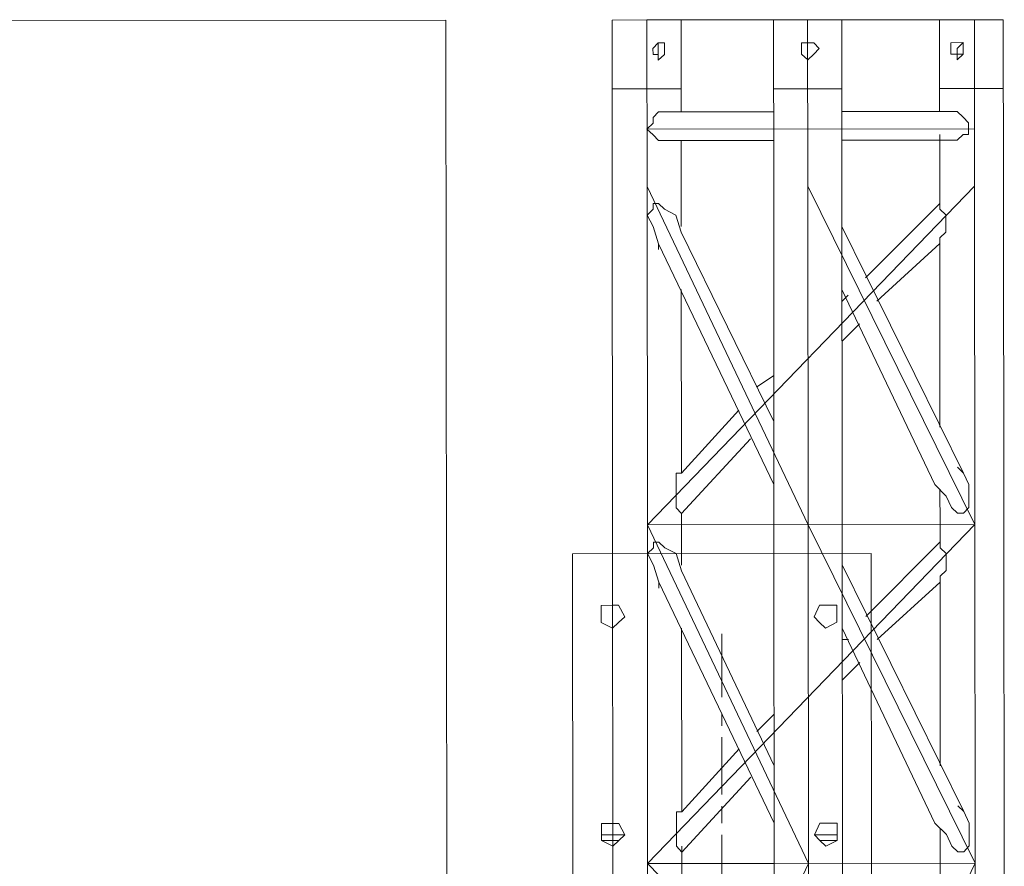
# Model space of a CAD drawing. Header units: inches. Extents: x -5850 to 5646, y 8947 to 13007.
# Tile 218 of 256: x -4204 to -4132, y 11336 to 11398. Entities that reach past the tile are written whole.
import ezdxf

# ---------------------------------------------------------------- set-up
doc = ezdxf.new("R2010")
doc.units = ezdxf.units.IN
doc.header["$MEASUREMENT"] = 0
doc.layers.add('at_Entity', color=7, linetype='Continuous')
doc.layers.add('at_Rect', color=7, linetype='Continuous')

msp = doc.modelspace()

# ---------------------------------------------------------------- linework, layer by layer
at = {"layer": 'at_Entity', "color": 7, "lineweight": 20}
for p, q in [((-4208.676, 11398.178), (-4172.764, 11398.21)), ((-4172.764, 11398.21), (-4171.962, 10500.19)), ((-4160.552, 11398.221), (-4155.477, 11398.226)), ((-4160.552, 11398.221), (-4160.541, 11385.975)), ((-4148.674, 11398.232), (-4157.987, 11398.224)), ((-4157.987, 11398.224), (-4157.976, 11385.978)), ((-4155.471, 11391.467), (-4155.477, 11398.226)), ((-4148.674, 11398.232), (-4143.655, 11398.236)), ((-4148.674, 11398.232), (-4148.663, 11385.986)), ((-4146.165, 11398.234), (-4146.154, 11385.988)), ((-4133.897, 11398.245), (-4143.655, 11398.236)), ((-4143.644, 11385.991), (-4143.655, 11398.236)), ((-4133.897, 11398.245), (-4136.462, 11398.243)), ((-4136.462, 11398.243), (-4136.456, 11391.484)), ((-4133.897, 11398.245), (-4131.778, 11398.247)), ((-4133.897, 11398.245), (-4133.886, 11385.999)), ((-4131.767, 11386.001), (-4131.778, 11398.247)), ((-4157.539, 11396.116), (-4157.149, 11396.535)), ((-4157.539, 11396.116), (-4157.149, 11396.535)), ((-4157.149, 11396.535), (-4157.148, 11395.693)), ((-4157.149, 11396.535), (-4156.703, 11396.535)), ((-4157.149, 11396.535), (-4157.148, 11395.693)), ((-4157.149, 11396.535), (-4156.703, 11396.535)), ((-4156.703, 11396.535), (-4156.702, 11395.693)), ((-4156.703, 11396.535), (-4156.702, 11395.693)), ((-4146.609, 11395.702), (-4146.609, 11396.544)), ((-4146.609, 11396.544), (-4146.163, 11396.544)), ((-4146.163, 11396.544), (-4145.717, 11396.545)), ((-4145.717, 11396.545), (-4145.326, 11396.127)), ((-4134.732, 11396.555), (-4135.624, 11396.554)), ((-4134.732, 11396.555), (-4135.624, 11396.554)), ((-4135.624, 11396.554), (-4135.623, 11395.712)), ((-4135.624, 11396.554), (-4135.623, 11395.712)), ((-4134.732, 11396.555), (-4135.177, 11396.136)), ((-4134.732, 11396.555), (-4135.177, 11396.136)), ((-4134.731, 11395.713), (-4134.732, 11396.555)), ((-4134.731, 11395.713), (-4134.732, 11396.555)), ((-4157.538, 11395.692), (-4157.539, 11396.116)), ((-4157.538, 11395.692), (-4157.539, 11396.116)), ((-4145.326, 11396.127), (-4145.716, 11395.703)), ((-4135.177, 11396.136), (-4135.177, 11395.712)), ((-4135.177, 11396.136), (-4135.177, 11395.712)), ((-4157.148, 11395.693), (-4157.538, 11395.692)), ((-4157.148, 11395.693), (-4157.538, 11395.692)), ((-4156.702, 11395.693), (-4157.148, 11395.269)), ((-4157.148, 11395.269), (-4157.148, 11395.693)), ((-4156.702, 11395.693), (-4157.148, 11395.269)), ((-4157.148, 11395.269), (-4157.148, 11395.693)), ((-4146.162, 11395.279), (-4146.609, 11395.702)), ((-4145.716, 11395.703), (-4146.162, 11395.279)), ((-4135.623, 11395.712), (-4135.177, 11395.712)), ((-4135.623, 11395.712), (-4135.177, 11395.712)), ((-4135.177, 11395.712), (-4134.731, 11395.713)), ((-4135.177, 11395.288), (-4134.731, 11395.713)), ((-4135.177, 11395.712), (-4134.731, 11395.713)), ((-4135.177, 11395.288), (-4134.731, 11395.713)), ((-4135.177, 11395.712), (-4135.177, 11395.288)), ((-4135.177, 11395.712), (-4135.177, 11395.288)), ((-4160.547, 11393.152), (-4155.473, 11393.157)), ((-4148.67, 11393.163), (-4143.651, 11393.167)), ((-4136.457, 11393.174), (-4131.773, 11393.178)), ((-4157.534, 11391.047), (-4157.144, 11391.466)), ((-4157.534, 11391.047), (-4157.144, 11391.466)), ((-4157.144, 11391.466), (-4156.698, 11391.466)), ((-4157.144, 11391.466), (-4156.698, 11391.466)), ((-4156.698, 11391.466), (-4155.471, 11391.467)), ((-4148.668, 11391.473), (-4155.471, 11391.467)), ((-4136.456, 11391.484), (-4143.649, 11391.478)), ((-4136.456, 11391.484), (-4135.173, 11391.485)), ((-4135.173, 11391.485), (-4134.727, 11391.067)), ((-4135.173, 11391.485), (-4134.727, 11391.067)), ((-4157.534, 11390.623), (-4157.534, 11391.047)), ((-4157.534, 11390.623), (-4157.534, 11391.047)), ((-4134.727, 11391.067), (-4134.336, 11390.644)), ((-4134.727, 11391.067), (-4134.336, 11390.644)), ((-4157.98, 11390.199), (-4157.534, 11390.623)), ((-4157.98, 11390.199), (-4157.534, 11390.623)), ((-4133.889, 11390.221), (-4157.98, 11390.199)), ((-4157.533, 11389.776), (-4157.98, 11390.199)), ((-4157.533, 11389.776), (-4157.98, 11390.199)), ((-4134.336, 11390.644), (-4134.336, 11390.22)), ((-4134.336, 11390.644), (-4134.336, 11390.22)), ((-4134.336, 11390.22), (-4134.335, 11389.796)), ((-4134.336, 11390.22), (-4134.335, 11389.796)), ((-4157.142, 11389.358), (-4157.533, 11389.776)), ((-4157.142, 11389.358), (-4157.533, 11389.776)), ((-4156.696, 11389.358), (-4157.142, 11389.358)), ((-4156.696, 11389.358), (-4157.142, 11389.358)), ((-4156.696, 11389.358), (-4155.469, 11389.359)), ((-4148.666, 11389.365), (-4155.469, 11389.359)), ((-4155.468, 11387.246), (-4155.469, 11389.359)), ((-4136.454, 11389.376), (-4143.647, 11389.37)), ((-4136.454, 11389.376), (-4136.454, 11389.794)), ((-4136.454, 11389.376), (-4135.171, 11389.377)), ((-4136.454, 11389.376), (-4136.453, 11388.952)), ((-4136.451, 11385.997), (-4136.454, 11389.376)), ((-4134.726, 11389.796), (-4135.171, 11389.377)), ((-4134.726, 11389.796), (-4135.171, 11389.377)), ((-4134.335, 11389.796), (-4134.726, 11389.796)), ((-4134.335, 11389.796), (-4134.726, 11389.796)), ((-4155.466, 11385.98), (-4155.468, 11387.246)), ((-4155.467, 11386.822), (-4155.468, 11387.246)), ((-4160.541, 11385.975), (-4160.519, 11361.054)), ((-4157.976, 11385.978), (-4146.132, 11361.067)), ((-4157.954, 11361.057), (-4157.976, 11385.978)), ((-4133.886, 11385.999), (-4157.954, 11361.057)), ((-4155.464, 11383.019), (-4155.466, 11385.98)), ((-4148.663, 11385.986), (-4148.642, 11362.749)), ((-4146.154, 11385.988), (-4133.863, 11361.078)), ((-4146.132, 11361.067), (-4146.154, 11385.988)), ((-4143.624, 11363.177), (-4143.644, 11385.991)), ((-4136.451, 11385.997), (-4136.45, 11384.726)), ((-4133.863, 11361.078), (-4133.886, 11385.999)), ((-4131.744, 11361.08), (-4131.767, 11386.001)), ((-4157.528, 11384.288), (-4157.974, 11383.864)), ((-4157.528, 11384.288), (-4157.974, 11383.864)), ((-4157.528, 11384.288), (-4157.974, 11383.864)), ((-4157.528, 11384.288), (-4157.974, 11383.864)), ((-4157.528, 11384.288), (-4157.974, 11383.864)), ((-4157.528, 11384.288), (-4157.974, 11383.864)), ((-4157.138, 11384.707), (-4157.529, 11384.707)), ((-4157.529, 11384.707), (-4157.528, 11384.288)), ((-4157.138, 11384.707), (-4157.529, 11384.707)), ((-4157.529, 11384.707), (-4157.528, 11384.288)), ((-4157.138, 11384.707), (-4157.529, 11384.707)), ((-4157.529, 11384.707), (-4157.528, 11384.288)), ((-4157.138, 11384.707), (-4157.529, 11384.707)), ((-4157.529, 11384.707), (-4157.528, 11384.288)), ((-4157.138, 11384.707), (-4157.529, 11384.707)), ((-4157.529, 11384.707), (-4157.528, 11384.288)), ((-4157.138, 11384.707), (-4157.529, 11384.707)), ((-4157.529, 11384.707), (-4157.528, 11384.288)), ((-4156.692, 11384.289), (-4157.138, 11384.707)), ((-4156.692, 11384.289), (-4157.138, 11384.707)), ((-4156.692, 11384.289), (-4157.138, 11384.707)), ((-4156.692, 11384.289), (-4157.138, 11384.707)), ((-4156.692, 11384.289), (-4157.138, 11384.707)), ((-4156.692, 11384.289), (-4157.138, 11384.707)), ((-4155.855, 11383.866), (-4156.692, 11384.289)), ((-4155.855, 11383.866), (-4156.692, 11384.289)), ((-4155.855, 11383.866), (-4156.692, 11384.289)), ((-4155.855, 11383.866), (-4156.692, 11384.289)), ((-4155.855, 11383.866), (-4156.692, 11384.289)), ((-4155.855, 11383.866), (-4156.692, 11384.289)), ((-4136.45, 11384.726), (-4141.91, 11379.233)), ((-4136.45, 11384.726), (-4136.449, 11384.307)), ((-4136.45, 11384.726), (-4136.449, 11384.307)), ((-4136.45, 11384.726), (-4136.449, 11384.307)), ((-4136.45, 11384.726), (-4136.449, 11384.307)), ((-4136.45, 11384.726), (-4136.449, 11384.307)), ((-4136.45, 11384.726), (-4136.449, 11384.307)), ((-4136.449, 11384.307), (-4136.003, 11383.884)), ((-4136.449, 11384.307), (-4136.003, 11383.884)), ((-4136.449, 11384.307), (-4136.003, 11383.884)), ((-4136.449, 11384.307), (-4136.003, 11383.884)), ((-4136.449, 11384.307), (-4136.003, 11383.884)), ((-4136.449, 11384.307), (-4136.003, 11383.884)), ((-4157.974, 11383.864), (-4157.527, 11383.017)), ((-4157.974, 11383.864), (-4157.527, 11383.017)), ((-4157.974, 11383.864), (-4157.527, 11383.017)), ((-4157.974, 11383.864), (-4157.527, 11383.017)), ((-4157.974, 11383.864), (-4157.527, 11383.017)), ((-4157.974, 11383.864), (-4157.527, 11383.017)), ((-4155.463, 11382.595), (-4155.855, 11383.866)), ((-4155.463, 11382.595), (-4155.855, 11383.866)), ((-4155.463, 11382.595), (-4155.855, 11383.866)), ((-4155.463, 11382.595), (-4155.855, 11383.866)), ((-4155.463, 11382.595), (-4155.855, 11383.866)), ((-4155.463, 11382.595), (-4155.855, 11383.866)), ((-4136.003, 11383.884), (-4136.002, 11382.612)), ((-4136.003, 11383.884), (-4136.002, 11382.612)), ((-4136.003, 11383.884), (-4136.002, 11382.612)), ((-4136.003, 11383.884), (-4136.002, 11382.612)), ((-4136.003, 11383.884), (-4136.002, 11382.612)), ((-4136.003, 11383.884), (-4136.002, 11382.612)), ((-4157.527, 11383.017), (-4157.136, 11381.752)), ((-4157.527, 11383.017), (-4157.136, 11381.752)), ((-4157.527, 11383.017), (-4157.136, 11381.752)), ((-4157.527, 11383.017), (-4157.136, 11381.752)), ((-4157.527, 11383.017), (-4157.136, 11381.752)), ((-4157.527, 11383.017), (-4157.136, 11381.752)), ((-4134.703, 11364.875), (-4143.642, 11383.029)), ((-4155.463, 11382.595), (-4148.648, 11368.666)), ((-4136.002, 11382.612), (-4136.447, 11382.194)), ((-4136.002, 11382.612), (-4136.447, 11382.194)), ((-4136.002, 11382.612), (-4136.447, 11382.194)), ((-4136.002, 11382.612), (-4136.447, 11382.194)), ((-4136.002, 11382.612), (-4136.447, 11382.194)), ((-4136.002, 11382.612), (-4136.447, 11382.194)), ((-4136.447, 11382.194), (-4136.447, 11381.77)), ((-4136.447, 11382.194), (-4136.447, 11381.77)), ((-4136.447, 11382.194), (-4136.447, 11381.77)), ((-4136.447, 11382.194), (-4136.447, 11381.77)), ((-4136.447, 11382.194), (-4136.447, 11381.77)), ((-4136.447, 11382.194), (-4136.447, 11381.77)), ((-4157.136, 11381.752), (-4157.135, 11381.333)), ((-4157.136, 11381.752), (-4157.135, 11381.333)), ((-4157.136, 11381.752), (-4157.135, 11381.333)), ((-4157.136, 11381.752), (-4157.135, 11381.333)), ((-4157.136, 11381.752), (-4157.135, 11381.333)), ((-4157.136, 11381.752), (-4157.135, 11381.333)), ((-4157.136, 11381.752), (-4148.644, 11364.021)), ((-4136.447, 11381.77), (-4141.072, 11377.539)), ((-4136.447, 11381.77), (-4136.435, 11368.253)), ((-4155.448, 11364.856), (-4155.46, 11378.374)), ((-4136.822, 11364.031), (-4143.638, 11378.384)), ((-4143.191, 11377.961), (-4143.637, 11377.537)), ((-4142.353, 11375.854), (-4143.634, 11374.581)), ((-4148.651, 11372.045), (-4149.933, 11371.202)), ((-4151.214, 11369.505), (-4155.448, 11364.856)), ((-4148.648, 11369.508), (-4148.648, 11369.089)), ((-4150.375, 11367.398), (-4155.445, 11361.901)), ((-4155.836, 11362.324), (-4155.838, 11364.856)), ((-4155.838, 11364.856), (-4155.448, 11364.856)), ((-4155.836, 11362.324), (-4155.838, 11364.856)), ((-4155.838, 11364.856), (-4155.448, 11364.856)), ((-4155.836, 11362.324), (-4155.838, 11364.856)), ((-4155.838, 11364.856), (-4155.448, 11364.856)), ((-4155.836, 11362.324), (-4155.838, 11364.856)), ((-4155.838, 11364.856), (-4155.448, 11364.856)), ((-4155.836, 11362.324), (-4155.838, 11364.856)), ((-4155.838, 11364.856), (-4155.448, 11364.856)), ((-4155.836, 11362.324), (-4155.838, 11364.856)), ((-4155.838, 11364.856), (-4155.448, 11364.856)), ((-4134.703, 11364.875), (-4135.15, 11365.298)), ((-4134.703, 11364.875), (-4135.15, 11365.298)), ((-4134.703, 11364.875), (-4135.15, 11365.298)), ((-4134.703, 11364.875), (-4135.15, 11365.298)), ((-4134.703, 11364.875), (-4135.15, 11365.298)), ((-4134.703, 11364.875), (-4135.15, 11365.298)), ((-4134.312, 11364.033), (-4134.703, 11364.875)), ((-4134.312, 11364.033), (-4134.703, 11364.875)), ((-4134.312, 11364.033), (-4134.703, 11364.875)), ((-4134.312, 11364.033), (-4134.703, 11364.875)), ((-4134.312, 11364.033), (-4134.703, 11364.875)), ((-4134.312, 11364.033), (-4134.703, 11364.875)), ((-4136.822, 11364.031), (-4135.984, 11363.184)), ((-4136.822, 11364.031), (-4135.984, 11363.184)), ((-4136.822, 11364.031), (-4135.984, 11363.184)), ((-4136.822, 11364.031), (-4135.984, 11363.184)), ((-4136.822, 11364.031), (-4135.984, 11363.184)), ((-4136.822, 11364.031), (-4135.984, 11363.184)), ((-4134.311, 11362.344), (-4134.312, 11364.033)), ((-4134.311, 11362.344), (-4134.312, 11364.033)), ((-4134.311, 11362.344), (-4134.312, 11364.033)), ((-4134.311, 11362.344), (-4134.312, 11364.033)), ((-4134.311, 11362.344), (-4134.312, 11364.033)), ((-4134.311, 11362.344), (-4134.312, 11364.033)), ((-4136.431, 11363.608), (-4136.429, 11361.076)), ((-4148.642, 11362.749), (-4148.641, 11361.065)), ((-4143.622, 11361.069), (-4143.624, 11363.177)), ((-4135.984, 11363.184), (-4135.593, 11362.343)), ((-4135.984, 11363.184), (-4135.593, 11362.343)), ((-4135.984, 11363.184), (-4135.593, 11362.343)), ((-4135.984, 11363.184), (-4135.593, 11362.343)), ((-4135.984, 11363.184), (-4135.593, 11362.343)), ((-4135.984, 11363.184), (-4135.593, 11362.343)), ((-4155.445, 11361.901), (-4155.836, 11362.324)), ((-4155.445, 11361.901), (-4155.836, 11362.324)), ((-4155.445, 11361.901), (-4155.836, 11362.324)), ((-4155.445, 11361.901), (-4155.836, 11362.324)), ((-4155.445, 11361.901), (-4155.836, 11362.324)), ((-4155.445, 11361.901), (-4155.836, 11362.324)), ((-4155.444, 11361.059), (-4155.445, 11361.901)), ((-4135.593, 11362.343), (-4135.147, 11361.919)), ((-4135.593, 11362.343), (-4135.147, 11361.919)), ((-4135.593, 11362.343), (-4135.147, 11361.919)), ((-4135.593, 11362.343), (-4135.147, 11361.919)), ((-4135.593, 11362.343), (-4135.147, 11361.919)), ((-4135.593, 11362.343), (-4135.147, 11361.919)), ((-4135.147, 11361.919), (-4134.701, 11361.92)), ((-4135.147, 11361.919), (-4134.701, 11361.92)), ((-4135.147, 11361.919), (-4134.701, 11361.92)), ((-4135.147, 11361.919), (-4134.701, 11361.92)), ((-4135.147, 11361.919), (-4134.701, 11361.92)), ((-4135.147, 11361.919), (-4134.701, 11361.92)), ((-4134.701, 11361.92), (-4134.311, 11362.344)), ((-4134.701, 11361.92), (-4134.311, 11362.344)), ((-4134.701, 11361.92), (-4134.311, 11362.344)), ((-4134.701, 11361.92), (-4134.311, 11362.344)), ((-4134.701, 11361.92), (-4134.311, 11362.344)), ((-4134.701, 11361.92), (-4134.311, 11362.344)), ((-4160.519, 11361.054), (-4160.474, 11311.207)), ((-4157.954, 11361.057), (-4133.863, 11361.078)), ((-4157.954, 11361.057), (-4146.109, 11336.141)), ((-4157.931, 11336.13), (-4157.954, 11361.057)), ((-4133.863, 11361.078), (-4157.931, 11336.13)), ((-4155.442, 11358.098), (-4155.444, 11361.059)), ((-4148.641, 11361.065), (-4148.596, 11311.217)), ((-4146.109, 11336.141), (-4146.132, 11361.067)), ((-4146.132, 11361.067), (-4133.841, 11336.152)), ((-4143.6, 11336.143), (-4143.622, 11361.069)), ((-4136.429, 11361.076), (-4136.427, 11359.804)), ((-4133.841, 11336.152), (-4133.863, 11361.078)), ((-4131.722, 11336.154), (-4131.744, 11361.08)), ((-4157.116, 11359.786), (-4157.506, 11359.786)), ((-4157.506, 11359.786), (-4157.506, 11359.362)), ((-4157.116, 11359.786), (-4157.506, 11359.786)), ((-4157.506, 11359.786), (-4157.506, 11359.362)), ((-4157.116, 11359.786), (-4157.506, 11359.786)), ((-4157.506, 11359.786), (-4157.506, 11359.362)), ((-4157.116, 11359.786), (-4157.506, 11359.786)), ((-4157.506, 11359.786), (-4157.506, 11359.362)), ((-4157.116, 11359.786), (-4157.506, 11359.786)), ((-4157.506, 11359.786), (-4157.506, 11359.362)), ((-4157.116, 11359.786), (-4157.506, 11359.786)), ((-4157.506, 11359.786), (-4157.506, 11359.362)), ((-4157.506, 11359.362), (-4157.506, 11359.786)), ((-4157.506, 11359.786), (-4157.116, 11359.786)), ((-4156.669, 11359.363), (-4157.116, 11359.786)), ((-4156.669, 11359.363), (-4157.116, 11359.786)), ((-4156.669, 11359.363), (-4157.116, 11359.786)), ((-4156.669, 11359.363), (-4157.116, 11359.786)), ((-4156.669, 11359.363), (-4157.116, 11359.786)), ((-4156.669, 11359.363), (-4157.116, 11359.786)), ((-4157.116, 11359.786), (-4156.669, 11359.363)), ((-4141.887, 11354.307), (-4136.427, 11359.804)), ((-4136.427, 11359.804), (-4141.887, 11354.307)), ((-4136.427, 11359.804), (-4136.428, 11360.228)), ((-4136.427, 11359.381), (-4136.427, 11359.804)), ((-4136.427, 11359.381), (-4136.427, 11359.804)), ((-4136.427, 11359.381), (-4136.427, 11359.804)), ((-4136.427, 11359.381), (-4136.427, 11359.804)), ((-4136.427, 11359.381), (-4136.427, 11359.804)), ((-4136.427, 11359.381), (-4136.427, 11359.804)), ((-4136.427, 11359.381), (-4136.427, 11359.804)), ((-4157.506, 11359.362), (-4157.952, 11358.943)), ((-4157.506, 11359.362), (-4157.952, 11358.943)), ((-4157.506, 11359.362), (-4157.952, 11358.943)), ((-4157.506, 11359.362), (-4157.952, 11358.943)), ((-4157.506, 11359.362), (-4157.952, 11358.943)), ((-4157.506, 11359.362), (-4157.952, 11358.943)), ((-4157.952, 11358.943), (-4157.506, 11359.362)), ((-4157.952, 11358.943), (-4157.505, 11358.096)), ((-4157.952, 11358.943), (-4157.505, 11358.096)), ((-4157.952, 11358.943), (-4157.505, 11358.096)), ((-4157.952, 11358.943), (-4157.505, 11358.096)), ((-4157.952, 11358.943), (-4157.505, 11358.096)), ((-4157.952, 11358.943), (-4157.505, 11358.096)), ((-4157.505, 11358.096), (-4157.952, 11358.943)), ((-4155.833, 11358.945), (-4156.669, 11359.363)), ((-4155.833, 11358.945), (-4156.669, 11359.363)), ((-4155.833, 11358.945), (-4156.669, 11359.363)), ((-4155.833, 11358.945), (-4156.669, 11359.363)), ((-4155.833, 11358.945), (-4156.669, 11359.363)), ((-4155.833, 11358.945), (-4156.669, 11359.363)), ((-4156.669, 11359.363), (-4155.833, 11358.945)), ((-4155.441, 11357.68), (-4155.833, 11358.945)), ((-4155.441, 11357.68), (-4155.833, 11358.945)), ((-4155.441, 11357.68), (-4155.833, 11358.945)), ((-4155.441, 11357.68), (-4155.833, 11358.945)), ((-4155.441, 11357.68), (-4155.833, 11358.945)), ((-4155.441, 11357.68), (-4155.833, 11358.945)), ((-4155.833, 11358.945), (-4155.441, 11357.68)), ((-4135.981, 11358.963), (-4136.427, 11359.381)), ((-4135.981, 11358.963), (-4136.427, 11359.381)), ((-4135.981, 11358.963), (-4136.427, 11359.381)), ((-4135.981, 11358.963), (-4136.427, 11359.381)), ((-4135.981, 11358.963), (-4136.427, 11359.381)), ((-4135.981, 11358.963), (-4136.427, 11359.381)), ((-4135.981, 11358.963), (-4136.427, 11359.381)), ((-4135.979, 11357.697), (-4135.981, 11358.963)), ((-4135.979, 11357.697), (-4135.981, 11358.963)), ((-4135.979, 11357.697), (-4135.981, 11358.963)), ((-4135.979, 11357.697), (-4135.981, 11358.963)), ((-4135.979, 11357.697), (-4135.981, 11358.963)), ((-4135.979, 11357.697), (-4135.981, 11358.963)), ((-4135.979, 11357.697), (-4135.981, 11358.963)), ((-4157.505, 11358.096), (-4157.113, 11356.831)), ((-4157.505, 11358.096), (-4157.113, 11356.831)), ((-4157.505, 11358.096), (-4157.113, 11356.831)), ((-4157.505, 11358.096), (-4157.113, 11356.831)), ((-4157.505, 11358.096), (-4157.113, 11356.831)), ((-4157.505, 11358.096), (-4157.113, 11356.831)), ((-4157.113, 11356.831), (-4157.505, 11358.096)), ((-4148.625, 11343.321), (-4155.441, 11357.68)), ((-4155.441, 11357.68), (-4148.625, 11343.321)), ((-4134.681, 11339.954), (-4143.62, 11358.108)), ((-4136.425, 11357.273), (-4135.979, 11357.697)), ((-4136.425, 11357.273), (-4135.979, 11357.697)), ((-4136.425, 11357.273), (-4135.979, 11357.697)), ((-4136.425, 11357.273), (-4135.979, 11357.697)), ((-4136.425, 11357.273), (-4135.979, 11357.697)), ((-4136.425, 11357.273), (-4135.979, 11357.697)), ((-4136.425, 11357.273), (-4135.979, 11357.697)), ((-4157.113, 11356.831), (-4157.113, 11356.407)), ((-4157.113, 11356.831), (-4157.113, 11356.407)), ((-4157.113, 11356.831), (-4157.113, 11356.407)), ((-4157.113, 11356.831), (-4157.113, 11356.407)), ((-4157.113, 11356.831), (-4157.113, 11356.407)), ((-4157.113, 11356.831), (-4157.113, 11356.407)), ((-4157.113, 11356.831), (-4148.621, 11339.1)), ((-4157.113, 11356.407), (-4157.113, 11356.831)), ((-4141.049, 11352.624), (-4136.425, 11356.849)), ((-4136.425, 11356.849), (-4136.425, 11357.273)), ((-4136.425, 11356.849), (-4136.425, 11357.273)), ((-4136.425, 11356.849), (-4136.425, 11357.273)), ((-4136.425, 11356.849), (-4136.425, 11357.273)), ((-4136.425, 11356.849), (-4136.425, 11357.273)), ((-4136.425, 11356.849), (-4136.425, 11357.273)), ((-4136.425, 11356.849), (-4136.425, 11357.273)), ((-4136.425, 11356.849), (-4136.425, 11357.273)), ((-4136.425, 11356.849), (-4136.413, 11343.332)), ((-4160.513, 11355.138), (-4161.35, 11355.137)), ((-4161.35, 11355.137), (-4161.349, 11353.871)), ((-4160.067, 11355.138), (-4160.513, 11355.138)), ((-4159.62, 11354.291), (-4160.067, 11355.138)), ((-4145.29, 11355.151), (-4145.679, 11354.303)), ((-4144.844, 11355.152), (-4145.29, 11355.151)), ((-4144.007, 11355.153), (-4144.844, 11355.152)), ((-4144.006, 11353.887), (-4144.007, 11355.153)), ((-4161.349, 11353.871), (-4160.512, 11353.448)), ((-4160.512, 11353.448), (-4160.066, 11353.872)), ((-4160.066, 11353.872), (-4159.62, 11354.291)), ((-4145.679, 11354.303), (-4145.289, 11353.886)), ((-4145.289, 11353.886), (-4144.842, 11353.462)), ((-4144.842, 11353.462), (-4144.006, 11353.887)), ((-4155.425, 11339.935), (-4155.437, 11353.453)), ((-4143.615, 11353.463), (-4136.799, 11339.11)), ((-4136.799, 11339.11), (-4143.615, 11353.463)), ((-4143.615, 11352.621), (-4143.169, 11352.622)), ((-4143.612, 11349.66), (-4142.331, 11350.933)), ((-4148.629, 11347.124), (-4149.91, 11345.857)), ((-4151.191, 11344.584), (-4155.425, 11339.935)), ((-4148.626, 11344.587), (-4148.626, 11344.163)), ((-4150.353, 11342.477), (-4155.423, 11336.98)), ((-4155.425, 11339.935), (-4155.426, 11340.359)), ((-4134.681, 11339.954), (-4135.128, 11340.377)), ((-4134.681, 11339.954), (-4135.128, 11340.377)), ((-4134.681, 11339.954), (-4135.128, 11340.377)), ((-4134.681, 11339.954), (-4135.128, 11340.377)), ((-4134.681, 11339.954), (-4135.128, 11340.377)), ((-4134.681, 11339.954), (-4135.128, 11340.377)), ((-4135.128, 11340.377), (-4134.681, 11339.954)), ((-4155.425, 11339.935), (-4155.816, 11339.935)), ((-4155.816, 11339.935), (-4155.813, 11337.403)), ((-4155.425, 11339.935), (-4155.816, 11339.935)), ((-4155.816, 11339.935), (-4155.813, 11337.403)), ((-4155.425, 11339.935), (-4155.816, 11339.935)), ((-4155.816, 11339.935), (-4155.813, 11337.403)), ((-4155.425, 11339.935), (-4155.816, 11339.935)), ((-4155.816, 11339.935), (-4155.813, 11337.403)), ((-4155.425, 11339.935), (-4155.816, 11339.935)), ((-4155.816, 11339.935), (-4155.813, 11337.403)), ((-4155.425, 11339.935), (-4155.816, 11339.935)), ((-4155.816, 11339.935), (-4155.813, 11337.403)), ((-4155.425, 11339.935), (-4155.816, 11339.935)), ((-4155.816, 11339.935), (-4155.813, 11337.403)), ((-4134.29, 11339.112), (-4134.681, 11339.954)), ((-4134.29, 11339.112), (-4134.681, 11339.954)), ((-4134.29, 11339.112), (-4134.681, 11339.954)), ((-4134.29, 11339.112), (-4134.681, 11339.954)), ((-4134.29, 11339.112), (-4134.681, 11339.954)), ((-4134.29, 11339.112), (-4134.681, 11339.954)), ((-4134.681, 11339.954), (-4134.29, 11339.112)), ((-4160.499, 11339.089), (-4161.336, 11339.088)), ((-4161.336, 11339.088), (-4161.334, 11337.822)), ((-4160.053, 11339.089), (-4160.499, 11339.089)), ((-4159.606, 11338.242), (-4160.053, 11339.089)), ((-4145.275, 11339.102), (-4145.665, 11338.255)), ((-4144.829, 11339.103), (-4145.275, 11339.102)), ((-4143.993, 11339.104), (-4144.829, 11339.103)), ((-4143.992, 11337.838), (-4143.993, 11339.104)), ((-4136.799, 11339.11), (-4135.962, 11338.263)), ((-4136.799, 11339.11), (-4135.962, 11338.263)), ((-4136.799, 11339.11), (-4135.962, 11338.263)), ((-4136.799, 11339.11), (-4135.962, 11338.263)), ((-4136.799, 11339.11), (-4135.962, 11338.263)), ((-4136.799, 11339.11), (-4135.962, 11338.263)), ((-4135.962, 11338.263), (-4136.799, 11339.11)), ((-4136.409, 11338.687), (-4136.406, 11336.149)), ((-4134.288, 11337.423), (-4134.29, 11339.112)), ((-4134.288, 11337.423), (-4134.29, 11339.112)), ((-4134.288, 11337.423), (-4134.29, 11339.112)), ((-4134.288, 11337.423), (-4134.29, 11339.112)), ((-4134.288, 11337.423), (-4134.29, 11339.112)), ((-4134.288, 11337.423), (-4134.29, 11339.112)), ((-4134.29, 11339.112), (-4134.288, 11337.423)), ((-4161.335, 11338.241), (-4159.606, 11338.242)), ((-4160.052, 11337.823), (-4159.606, 11338.242)), ((-4145.665, 11338.255), (-4143.992, 11338.256)), ((-4145.665, 11338.255), (-4145.274, 11337.837)), ((-4135.962, 11338.263), (-4135.571, 11337.422)), ((-4135.962, 11338.263), (-4135.571, 11337.422)), ((-4135.962, 11338.263), (-4135.571, 11337.422)), ((-4135.962, 11338.263), (-4135.571, 11337.422)), ((-4135.962, 11338.263), (-4135.571, 11337.422)), ((-4135.962, 11338.263), (-4135.571, 11337.422)), ((-4135.571, 11337.422), (-4135.962, 11338.263)), ((-4161.334, 11337.822), (-4160.052, 11337.823)), ((-4161.334, 11337.822), (-4160.498, 11337.399)), ((-4160.498, 11337.399), (-4160.052, 11337.823)), ((-4155.813, 11337.403), (-4155.423, 11336.98)), ((-4155.813, 11337.403), (-4155.423, 11336.98)), ((-4155.813, 11337.403), (-4155.423, 11336.98)), ((-4155.813, 11337.403), (-4155.423, 11336.98)), ((-4155.813, 11337.403), (-4155.423, 11336.98)), ((-4155.813, 11337.403), (-4155.423, 11336.98)), ((-4155.813, 11337.403), (-4155.423, 11336.98)), ((-4155.423, 11336.98), (-4155.423, 11337.404)), ((-4145.274, 11337.837), (-4143.992, 11337.838)), ((-4145.274, 11337.837), (-4144.828, 11337.413)), ((-4144.828, 11337.413), (-4143.992, 11337.838)), ((-4135.571, 11337.422), (-4135.125, 11336.998)), ((-4135.571, 11337.422), (-4135.125, 11336.998)), ((-4135.571, 11337.422), (-4135.125, 11336.998)), ((-4135.571, 11337.422), (-4135.125, 11336.998)), ((-4135.571, 11337.422), (-4135.125, 11336.998)), ((-4135.571, 11337.422), (-4135.125, 11336.998)), ((-4135.125, 11336.998), (-4135.571, 11337.422)), ((-4134.678, 11336.998), (-4134.288, 11337.423)), ((-4134.678, 11336.998), (-4134.288, 11337.423)), ((-4134.678, 11336.998), (-4134.288, 11337.423)), ((-4134.678, 11336.998), (-4134.288, 11337.423)), ((-4134.678, 11336.998), (-4134.288, 11337.423)), ((-4134.678, 11336.998), (-4134.288, 11337.423)), ((-4134.288, 11337.423), (-4134.678, 11336.998)), ((-4155.422, 11336.132), (-4155.423, 11336.98)), ((-4135.125, 11336.998), (-4134.678, 11336.998)), ((-4135.125, 11336.998), (-4134.678, 11336.998)), ((-4135.125, 11336.998), (-4134.678, 11336.998)), ((-4135.125, 11336.998), (-4134.678, 11336.998)), ((-4135.125, 11336.998), (-4134.678, 11336.998)), ((-4135.125, 11336.998), (-4134.678, 11336.998)), ((-4134.678, 11336.998), (-4135.125, 11336.998)), ((-4148.619, 11336.138), (-4157.931, 11336.13)), ((-4157.909, 11311.209), (-4157.931, 11336.13)), ((-4157.931, 11336.13), (-4133.819, 11311.231)), ((-4146.109, 11336.141), (-4157.909, 11311.209)), ((-4155.421, 11334.867), (-4155.422, 11336.132)), ((-4148.619, 11336.138), (-4133.841, 11336.152)), ((-4146.087, 11311.22), (-4146.109, 11336.141)), ((-4133.841, 11336.152), (-4146.087, 11311.22)), ((-4143.578, 11311.222), (-4143.6, 11336.143)), ((-4136.406, 11336.149), (-4136.404, 11333.194)), ((-4133.819, 11311.231), (-4133.841, 11336.152)), ((-4131.7, 11311.233), (-4131.722, 11336.154))]:
    msp.add_line(p, q, dxfattribs=at)
at = {"layer": 'at_Entity', "color": 3, "lineweight": 20}
for p, q in [((-4152.482, 11353.032), (-4152.477, 11348.386)), ((-4152.476, 11347.121), (-4152.475, 11346.273)), ((-4152.475, 11345.431), (-4152.471, 11341.204)), ((-4152.47, 11340.362), (-4152.469, 11339.096)), ((-4152.468, 11338.248), (-4152.465, 11334.445))]:
    msp.add_line(p, q, dxfattribs=at)
at = {"layer": 'at_Rect', "color": 7, "lineweight": 20}
for p, q in [((-4163.467, 11358.939), (-4141.501, 11358.959)), ((-4163.467, 11358.939), (-4163.445, 11334.017)), ((-4141.479, 11334.037), (-4141.501, 11358.959))]:
    msp.add_line(p, q, dxfattribs=at)

doc.saveas('drawing.dxf')
